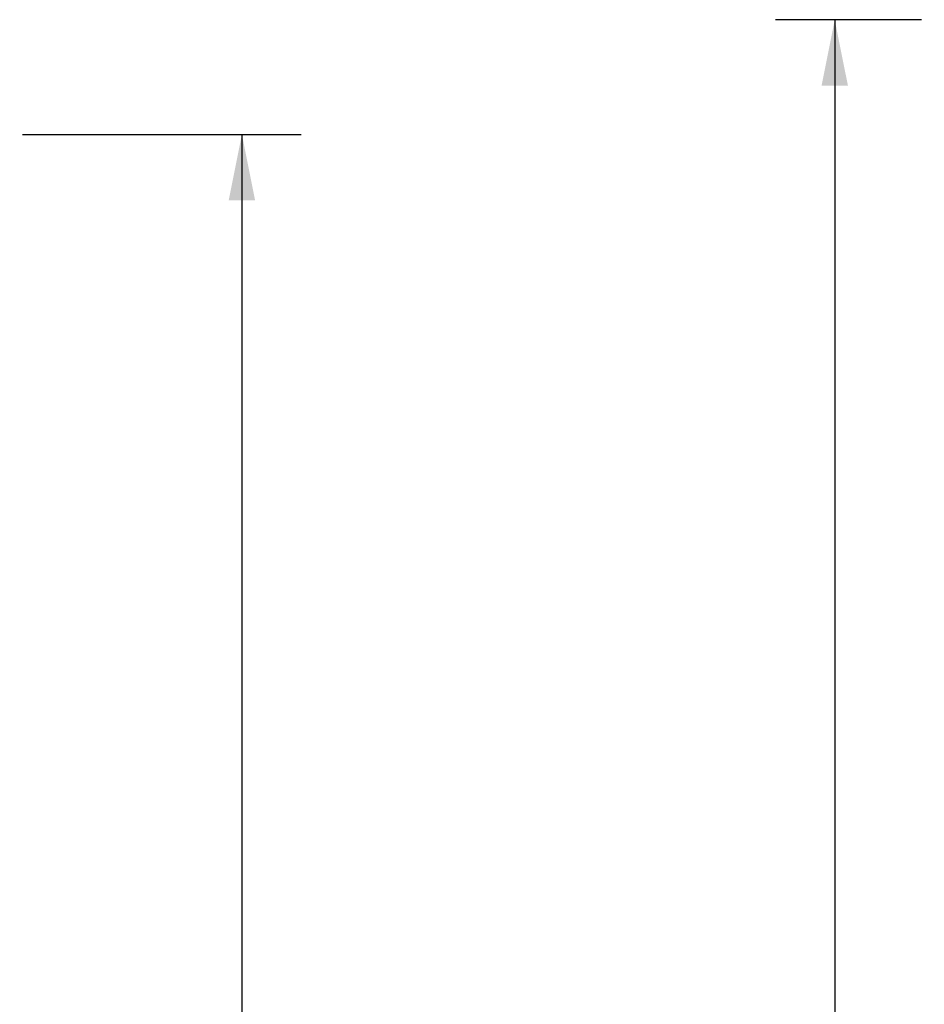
# Model space of a CAD drawing. Header units: inches. Extents: x 0 to 268, y 0 to 174.
# Tile 9 of 79: x 25 to 47, y 105 to 128. Entities that reach past the tile are written whole.
import ezdxf

# ---------------------------------------------------------------- set-up
doc = ezdxf.new("R2010")
doc.units = ezdxf.units.IN
doc.header["$LTSCALE"] = 14.749625
doc.header["$MEASUREMENT"] = 0
doc.layers.get('0').update_dxf_attribs({"linetype": 'CONTINUOUS'})
doc.layers.add('DIMENSIONS', color=7, linetype='CONTINUOUS')
doc.styles.get("Standard").update_dxf_attribs({"font": 'arial.ttf'})
doc.dimstyles.new('DIMSTYLE_1', dxfattribs={"dimtxt": 1.183125, "dimasz": 1.5775, "dimexe": 0.09, "dimexo": 0.07, "dimgap": 0.0375, "dimtad": 0, "dimtih": 1, "dimtoh": 1, "dimzin": 4, "dimdsep": 46, "dimtxsty": 'Standard', "dimblk": '_FILLED', "dimblk1": '_FILLED', "dimblk2": '_FILLED', "dimcen": 0.09, "dimadec": 3, "dimazin": 1, "dimtfac": 1, "dimtdec": 3, "dimtofl": 0, "dimtmove": 0, "dimatfit": 3, "dimldrblk": '_FILLED', "dimfxl": 0, "dimtolj": 1, "dimtzin": 4, "dimarcsym": 0})

# ---------------------------------------------------------------- blocks, each defined once
blk = doc.blocks.new('_FILLED')
at = {"color": 0, "linetype": 'ByBlock'}
blk.add_solid([(0, 0), (-1, 0.2), (-1, -0.2)], dxfattribs=at)
blk = doc.blocks.new('*D7')
at = {"layer": 'DIMENSIONS', "color": 2, "linetype": 'Continuous'}
for p, q in [((25.18, 125.526), (31.855, 125.526)), ((30.435, 125.526), (30.435, 90.204)), ((30.435, 51.026), (30.435, 86.064)), ((25.18, 51.026), (31.855, 51.026))]:
    blk.add_line(p, q, dxfattribs=at)
at = {"layer": 'DIMENSIONS', "color": 2, "linetype": 'Continuous', "xscale": 1.5775, "yscale": 1.5775, "zscale": 1.5775}
for p, rotation in [((30.435, 125.526), 90), ((30.435, 51.026), 270)]:
    blk.add_blockref('_FILLED', p, dxfattribs=dict(at, rotation=rotation))
at = {"layer": 'DIMENSIONS', "color": 2, "linetype": 'Continuous', "insert": (30.435, 89.613), "char_height": 1.1831, "width": 6.05197, "attachment_point": 2, "line_spacing_factor": 0.9}
blk.add_mtext('74.50\\PDOORS', dxfattribs=at)
blk = doc.blocks.new('*D15')
at = {"layer": 'DIMENSIONS', "color": 2, "linetype": 'Continuous'}
for p, q in [((46.716, 128.276), (43.22, 128.276)), ((44.64, 128.276), (44.64, 89.46)), ((44.64, 48.276), (44.64, 87.093)), ((46.716, 48.276), (43.22, 48.276))]:
    blk.add_line(p, q, dxfattribs=at)
at = {"layer": 'DIMENSIONS', "color": 2, "linetype": 'Continuous', "xscale": 1.5775, "yscale": 1.5775, "zscale": 1.5775}
for p, rotation in [((44.64, 128.276), 90), ((44.64, 48.276), 270)]:
    blk.add_blockref('_FILLED', p, dxfattribs=dict(at, rotation=rotation))
at = {"layer": 'DIMENSIONS', "color": 2, "linetype": 'Continuous', "insert": (44.64, 88.868), "char_height": 1.1831, "width": 4.13434, "attachment_point": 2, "line_spacing_factor": 0.9}
blk.add_mtext('80.00', dxfattribs=at)

msp = doc.modelspace()

# ---------------------------------------------------------------- dimensions: what is measured, and where the dimension line sits
at = {"layer": 'DIMENSIONS', "color": 2, "linetype": 'Continuous'}
dim = msp.add_linear_dim(base=(44.64, 128.276), p1=(46.786, 48.276), p2=(46.786, 128.276), angle=90, dimstyle='DIMSTYLE_1', dxfattribs=at)
dim.commit()
dim.dimension.update_dxf_attribs({"geometry": '*D15', "text_midpoint": (44.633, 88.27), "dimtype": 160})
dim = msp.add_linear_dim(base=(30.435, 51.026), p1=(25.11, 125.526), p2=(25.11, 51.026), angle=270, text='<>\\PDOORS', dimstyle='DIMSTYLE_1', dxfattribs=at)
dim.commit()
dim.dimension.update_dxf_attribs({"geometry": '*D7', "text_midpoint": (30.435, 88.134), "dimtype": 160})

doc.saveas('drawing.dxf')
